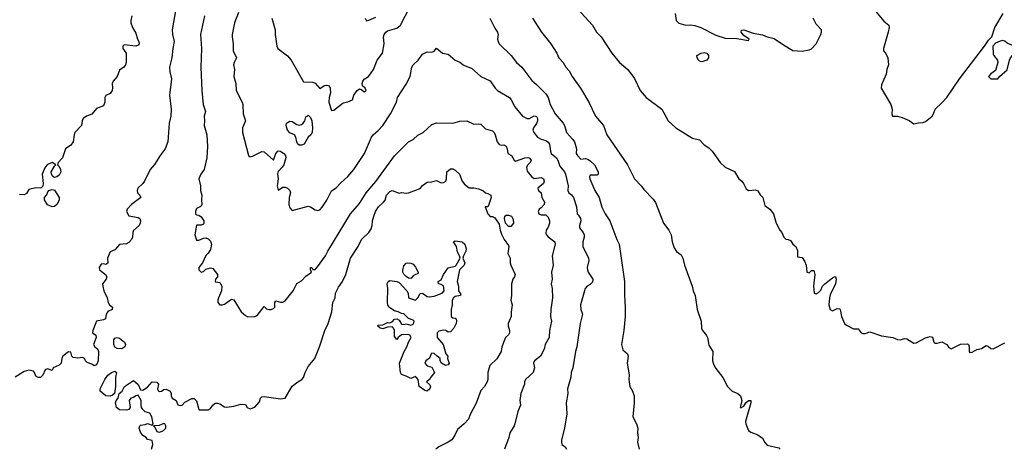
# Model space of a CAD drawing. Header units: metres. Extents: x -51132 to -49532, y -231222 to -229437.
# Tile 74 of 256: x -50173 to -49961, y -231222 to -231130. Entities that reach past the tile are written whole.
import ezdxf

# ---------------------------------------------------------------- set-up
doc = ezdxf.new("R2010")
doc.units = ezdxf.units.M
doc.layers.add('CONTOUR_INDEX', color=1, linetype='Continuous')
doc.layers.add('CONTOUR_INTER', color=3, linetype='Continuous')

msp = doc.modelspace()

# ---------------------------------------------------------------- linework, layer by layer
at = {"layer": 'CONTOUR_INDEX', "elevation": 80}
for points in [[(-50118.39, -231129.26), (-50117.72, -231131.76), (-50117.7, -231132.76), (-50117.37, -231135.26), (-50117.1, -231135.76), (-50115.08, -231137.35), (-50114.27, -231138.26), (-50111.58, -231142.9), (-50109.58, -231142.98), (-50109.08, -231143.22), (-50108.08, -231144.36), (-50107.08, -231143.74), (-50106.58, -231143.64), (-50106.08, -231143.79), (-50105.86, -231144.26), (-50105.83, -231145.26), (-50106.14, -231146.26), (-50106.18, -231147.26), (-50105.58, -231149.09), (-50105.08, -231148.98), (-50103.08, -231147.45), (-50102.08, -231147.2), (-50101.12, -231146.76), (-50100.81, -231145.76), (-50100.08, -231144.78), (-50099.58, -231144.44), (-50099.08, -231144.63), (-50098.58, -231145.03), (-50098.17, -231144.76), (-50098.4, -231144.26), (-50098.92, -231143.76), (-50099.02, -231143.26), (-50098.9, -231142.76), (-50098.58, -231142.36), (-50097.64, -231141.76), (-50097.08, -231140.99), (-50096.58, -231140.24), (-50095.8, -231138.26), (-50094.66, -231136.76), (-50094.3, -231134.76), (-50094.43, -231133.26), (-50094.33, -231132.76), (-50093.95, -231132.26), (-50093.58, -231132.01), (-50091.58, -231131.42), (-50090.81, -231130.76), (-50088.7, -231126.76)], [(-50071.62, -231129.26), (-50070.58, -231131.4), (-50069.97, -231132.26), (-50069.83, -231132.76), (-50069.94, -231133.76), (-50069.86, -231134.26), (-50069.61, -231134.76), (-50067.07, -231137.26), (-50065.92, -231138.76), (-50064.77, -231139.76), (-50062.58, -231142.63), (-50061.58, -231143.46), (-50059.58, -231145.49), (-50059.12, -231146.26), (-50058.65, -231147.76), (-50057.56, -231149.76), (-50055.89, -231151.76), (-50055.59, -231152.26), (-50055.13, -231153.76), (-50053.77, -231155.26), (-50053.46, -231155.76), (-50053.04, -231157.26), (-50053.08, -231158.26), (-50052.8, -231158.76), (-50052.08, -231159.48), (-50051.08, -231159.38), (-50050.58, -231159.49), (-50050.08, -231159.88), (-50049.17, -231160.76), (-50048.38, -231162.26), (-50048.38, -231162.76), (-50048.58, -231162.96), (-50050.08, -231162.94), (-50050.26, -231163.26), (-50050.14, -231163.76), (-50049.1, -231166.26), (-50048.12, -231167.76), (-50047.58, -231169.84), (-50046.87, -231171.26), (-50045.88, -231172.76), (-50044.38, -231176.76), (-50043.86, -231177.76), (-50043.76, -231178.26), (-50042.74, -231185.76), (-50042.73, -231188.76), (-50042.55, -231191.26), (-50042.58, -231193.26), (-50042.85, -231196.26), (-50043.34, -231199.26), (-50043.08, -231200.39), (-50042.05, -231201.26), (-50041.96, -231201.76), (-50042.14, -231203.26), (-50041.74, -231205.76), (-50041.77, -231206.76), (-50041.54, -231208.26), (-50040.98, -231209.26), (-50040.65, -231210.26), (-50040.64, -231211.76), (-50040.94, -231214.76), (-50040.16, -231216.26), (-50039.82, -231217.26), (-50039.9, -231218.26), (-50039.79, -231219.26), (-50039.9, -231220.26), (-50039.53, -231221.76)]]:
    msp.add_lwpolyline(points, dxfattribs=at)
at = {"layer": 'CONTOUR_INTER'}
for points, elevation in [([(-50053.58, -231126.4), (-50049.56, -231130.76), (-50048.7, -231132.26), (-50047.75, -231133.26), (-50045.46, -231136.76), (-50043.78, -231138.76), (-50042.02, -231140.26), (-50040.58, -231142.23), (-50039.33, -231144.76), (-50038.08, -231146.26), (-50034.73, -231148.76), (-50033.31, -231151.26), (-50031.7, -231152.76), (-50028.08, -231155), (-50026.58, -231155.35), (-50025.58, -231156.41), (-50024.58, -231157.05), (-50023.9, -231157.76), (-50022.18, -231160.26), (-50021.08, -231161.22), (-50019.08, -231162.16), (-50018.19, -231163.76), (-50017.54, -231164.26), (-50017.16, -231164.76), (-50016.58, -231165.91), (-50016.08, -231166.23), (-50014.58, -231166.09), (-50014.08, -231166.3), (-50013.58, -231167.18), (-50013, -231167.76), (-50012.58, -231169.42), (-50011.49, -231170.26), (-50010.76, -231171.26), (-50010.16, -231173.26), (-50009.4, -231174.76), (-50008.92, -231175.26), (-50008.52, -231176.26), (-50008.08, -231176.67), (-50007.58, -231176.72), (-50007.08, -231176.94), (-50006.58, -231177.78), (-50005.95, -231178.26), (-50005.58, -231179.1), (-50005.58, -231180.49), (-50004.58, -231180.64), (-50004.08, -231181.4), (-50003.72, -231182.26), (-50003.58, -231183.72), (-50003.08, -231183.88), (-50002.58, -231183.41), (-50002.08, -231183.4), (-50001.87, -231184.26), (-50002.12, -231186.76), (-50001.98, -231188.26), (-50001.58, -231188.38), (-50001.08, -231188.13), (-50000.58, -231187.62), (-50000.2, -231186.76), (-49999.7, -231186.26), (-49998.08, -231184.94), (-49997.58, -231184.71), (-49997.45, -231184.76), (-49997.25, -231185.26), (-49997.45, -231186.26), (-49998.58, -231188.61), (-49998.74, -231189.26), (-49998.88, -231190.76), (-49998.59, -231191.76), (-49998.08, -231192.04), (-49997.08, -231191.56), (-49996.58, -231191.59), (-49996.39, -231191.76), (-49996.1, -231193.26), (-49995.47, -231194.76), (-49995.08, -231195.12), (-49993.58, -231195.93), (-49992.58, -231195.89), (-49991.9, -231196.76), (-49991.58, -231196.94), (-49991.08, -231196.9), (-49990.08, -231196.58), (-49987.58, -231197.44), (-49985.08, -231197.78), (-49984.08, -231198.23), (-49983.5, -231198.26), (-49982.58, -231198.01), (-49982.08, -231198.07), (-49980.58, -231198.97), (-49980.08, -231198.9), (-49978.08, -231197.87), (-49977.08, -231197.58), (-49976.58, -231197.7), (-49976.28, -231198.76), (-49976.08, -231198.98), (-49975.58, -231198.99), (-49974.58, -231198.72), (-49973.55, -231199.26), (-49973.08, -231199.91), (-49972.58, -231200.21), (-49970.58, -231199.23), (-49969.08, -231199.1), (-49968.89, -231199.26), (-49968.7, -231199.76), (-49968.71, -231200.76), (-49968.58, -231201.01), (-49968.08, -231200.92), (-49967.08, -231200.33), (-49966.08, -231200.11), (-49965.08, -231199.5), (-49964.58, -231199.67), (-49964.08, -231200.16), (-49963.58, -231200.21), (-49961.08, -231198.89)], 78), ([(-50139.03, -231127.26), (-50139.78, -231131.76), (-50139.71, -231132.76), (-50139.37, -231134.26), (-50139.68, -231135.76), (-50139.88, -231137.76), (-50140.37, -231139.76), (-50140.3, -231140.76), (-50139.97, -231142.26), (-50140.35, -231145.76), (-50140, -231148.76), (-50140.09, -231150.26), (-50140.48, -231151.76), (-50140.77, -231155.76), (-50141.29, -231157.26), (-50142.41, -231158.76), (-50143.58, -231160.65), (-50144.54, -231161.76), (-50145.76, -231164.26), (-50146.08, -231164.76), (-50147.18, -231165.76), (-50147.35, -231166.26), (-50147.24, -231166.76), (-50146.78, -231167.26), (-50146.55, -231167.76), (-50148.56, -231169.26), (-50149.44, -231170.26), (-50149.58, -231170.76), (-50149.08, -231171.68), (-50147.08, -231172.04), (-50146.76, -231172.26), (-50146.58, -231172.74), (-50146.65, -231173.26), (-50146.89, -231173.76), (-50148.08, -231174.82), (-50148.25, -231175.26), (-50148.29, -231176.26), (-50148.51, -231176.76), (-50149.08, -231177.42), (-50149.58, -231177.7), (-50151.08, -231177.8), (-50152.08, -231178.94), (-50153.08, -231179.36), (-50153.7, -231180.76), (-50153.58, -231181.8), (-50154.08, -231182.1), (-50154.58, -231181.98), (-50155.08, -231182.04), (-50155.46, -231182.76), (-50155.42, -231183.26), (-50154.12, -231184.26), (-50153.84, -231184.76), (-50153.95, -231185.26), (-50154.76, -231186.26), (-50154.69, -231186.76), (-50154.44, -231187.76), (-50153.73, -231189.26), (-50153.54, -231190.26), (-50153.23, -231190.76), (-50152.63, -231191.26), (-50152.7, -231191.76), (-50153.58, -231192.2), (-50154, -231192.76), (-50154.12, -231193.76), (-50154.58, -231193.99), (-50156.08, -231194.25), (-50156.85, -231196.26), (-50156.94, -231196.76), (-50156.22, -231197.26), (-50156.14, -231197.76), (-50156.7, -231199.26), (-50156.39, -231199.76), (-50155.77, -231200.26), (-50155.65, -231200.76), (-50155.66, -231202.76), (-50156.08, -231203.62), (-50156.58, -231203.83), (-50157.08, -231203.51), (-50158.08, -231203.17), (-50158.43, -231202.76), (-50158.64, -231202.26), (-50159.08, -231202.03), (-50160.08, -231202.18), (-50161.08, -231202.05), (-50161.32, -231201.76), (-50161.58, -231200.94), (-50162.08, -231200.87), (-50163.24, -231201.76), (-50163.46, -231202.26), (-50163.64, -231203.26), (-50164.08, -231203.7), (-50165.35, -231204.26), (-50165.58, -231204.88), (-50166.58, -231204.48), (-50167.08, -231204.69), (-50167.58, -231205.87), (-50168.08, -231206.34), (-50168.58, -231206.35), (-50169.08, -231206.05), (-50169.36, -231205.26), (-50169.58, -231204.99), (-50170.58, -231204.79), (-50171.58, -231205.1), (-50173.54, -231206.26)], 83), ([(-50148.43, -231128.76), (-50148.7, -231129.76), (-50148.67, -231130.26), (-50148.34, -231131.26), (-50147.58, -231132.46), (-50147.28, -231133.76), (-50146.97, -231134.26), (-50146.9, -231134.76), (-50147.08, -231135.02), (-50147.58, -231135.27), (-50150.08, -231134.98), (-50150.39, -231135.26), (-50150.4, -231135.76), (-50149.71, -231136.76), (-50149.69, -231138.76), (-50149.82, -231139.26), (-50150.18, -231139.76), (-50151.08, -231140.4), (-50151.63, -231141.76), (-50152.47, -231142.76), (-50152.65, -231143.26), (-50152.6, -231144.26), (-50152.72, -231144.76), (-50153.08, -231145.42), (-50154.08, -231145.88), (-50154.23, -231146.26), (-50154.25, -231147.26), (-50154.58, -231148.07), (-50156.08, -231148.64), (-50157.08, -231149.89), (-50158.22, -231150.26), (-50158.94, -231150.76), (-50159.14, -231151.26), (-50159.29, -231152.26), (-50160.7, -231153.76), (-50160.87, -231154.26), (-50161.03, -231155.76), (-50161.58, -231156.5), (-50162.72, -231157.26), (-50163.38, -231159.26), (-50164.26, -231160.26), (-50164.45, -231160.76), (-50164.08, -231161.06), (-50163.78, -231161.76), (-50163.73, -231162.26), (-50164.08, -231162.94), (-50164.58, -231163.32), (-50165.08, -231163.42), (-50165.39, -231163.26), (-50165.74, -231162.76), (-50165.76, -231162.26), (-50165.08, -231160.98), (-50164.8, -231160.76), (-50165.58, -231160.25), (-50166.58, -231160.64), (-50167.08, -231161.26), (-50167.69, -231162.76), (-50167.48, -231164.76), (-50167.58, -231165.29), (-50168.03, -231165.76), (-50169.08, -231165.65), (-50170.58, -231166.04), (-50171.08, -231166.9), (-50171.58, -231167.17), (-50172.58, -231167.11)], 84), ([(-50132.85, -231128.76), (-50133.7, -231132.76), (-50133.49, -231135.76), (-50133.62, -231139.76), (-50133.43, -231144.76), (-50133.17, -231147.76), (-50132.64, -231149.26), (-50132.92, -231150.26), (-50132.84, -231151.26), (-50132.94, -231152.26), (-50132.4, -231154.26), (-50132.23, -231156.76), (-50132.36, -231159.26), (-50132.93, -231161.76), (-50133.66, -231162.76), (-50134.07, -231163.76), (-50133.72, -231165.26), (-50133.75, -231166.26), (-50133.43, -231167.26), (-50133.52, -231168.26), (-50133.45, -231169.26), (-50133.58, -231169.61), (-50133.78, -231169.76), (-50134.58, -231170.1), (-50134.83, -231170.76), (-50134.8, -231171.26), (-50134.58, -231171.49), (-50134.08, -231171.52), (-50133.58, -231171.88), (-50133, -231172.76), (-50132.98, -231173.26), (-50133.08, -231173.43), (-50133.58, -231173.69), (-50134.58, -231173.69), (-50134.96, -231175.76), (-50134.58, -231176.92), (-50134.08, -231176.92), (-50133.08, -231176.43), (-50132.58, -231176.39), (-50132.08, -231176.61), (-50131.58, -231177.12), (-50131.34, -231177.76), (-50131.58, -231178.92), (-50132.08, -231179.69), (-50132.58, -231180.16), (-50133.28, -231181.76), (-50134.07, -231182.76), (-50134.11, -231183.26), (-50133.58, -231183.76), (-50133.08, -231183.6), (-50132.58, -231183.08), (-50131.58, -231182.81), (-50131.08, -231182.94), (-50130.04, -231184.26), (-50130.08, -231184.76), (-50130.49, -231185.26), (-50130.58, -231185.85), (-50129.58, -231185.98), (-50129.17, -231186.76), (-50129.19, -231187.76), (-50129.89, -231189.26), (-50129.99, -231189.76), (-50130.01, -231190.26), (-50129.58, -231190.77), (-50129.08, -231190.8), (-50128.58, -231190.64), (-50127.08, -231189.56), (-50126.58, -231189.71), (-50125.02, -231192.26), (-50124.08, -231193.05), (-50123.58, -231193.32), (-50122.08, -231193.26), (-50121.58, -231193.05), (-50120.08, -231191.14), (-50119.58, -231191.6), (-50119.08, -231191.75), (-50118.58, -231191.76), (-50118.08, -231191.56), (-50117.8, -231191.26), (-50117.8, -231190.26), (-50117.58, -231189.93), (-50116.58, -231190.19), (-50116.08, -231190.18), (-50115.58, -231189.92), (-50113.85, -231187.76), (-50113.08, -231186.18), (-50112.08, -231185.59), (-50111.08, -231184.63), (-50109.93, -231183.76), (-50110.13, -231183.26), (-50110.14, -231182.76), (-50109.82, -231182.76), (-50109.58, -231183.15), (-50109.08, -231183.18), (-50108.58, -231182.61), (-50106.89, -231180.26), (-50106.42, -231179.26), (-50101.55, -231171.26), (-50099.58, -231169.02), (-50098.14, -231166.76), (-50096.08, -231164.29), (-50092.08, -231158.79), (-50089.08, -231155.8), (-50088.07, -231155.26), (-50087.08, -231154.38), (-50085.95, -231153.76), (-50084.08, -231152.07), (-50083.08, -231151.72), (-50079.58, -231151.76), (-50078.08, -231151.35), (-50076.58, -231151.26), (-50075.08, -231151.98), (-50074.08, -231151.92), (-50073.58, -231152.01), (-50072.58, -231152.99), (-50071.08, -231153.4), (-50070.71, -231153.76), (-50070.46, -231154.26), (-50070.06, -231155.76), (-50069.58, -231156.34), (-50069.08, -231156.51), (-50068.58, -231156.46), (-50068.08, -231156.75), (-50067.88, -231157.26), (-50067.79, -231158.26), (-50066.97, -231158.76), (-50066.43, -231159.76), (-50066.08, -231159.93), (-50064.08, -231159.23), (-50063.58, -231159.14), (-50063.16, -231159.26), (-50062.78, -231159.76), (-50062.95, -231160.26), (-50063.47, -231160.76), (-50063.77, -231161.26), (-50063.58, -231162.12), (-50062.7, -231163.26), (-50062.08, -231163.66), (-50060.58, -231163.42), (-50060.08, -231163.76), (-50059.95, -231164.26), (-50060.08, -231164.76), (-50061.29, -231165.76), (-50061.15, -231166.26), (-50060.62, -231166.76), (-50060.46, -231167.76), (-50059.88, -231168.76), (-50059.96, -231169.26), (-50060.58, -231169.97), (-50061, -231170.26), (-50061.26, -231170.76), (-50061.08, -231171.27), (-50060.58, -231171.46), (-50059.58, -231171.48), (-50059.08, -231171.99), (-50058.81, -231172.76), (-50058.81, -231173.26), (-50059.08, -231174.09), (-50059.55, -231174.76), (-50059.58, -231175.44), (-50059.47, -231175.76), (-50059.08, -231176.18), (-50057.67, -231177.26), (-50057.59, -231177.76), (-50058.26, -231180.26), (-50058.05, -231182.26), (-50058.39, -231183.76), (-50058.26, -231185.26), (-50058.43, -231186.26), (-50058.23, -231187.26), (-50058.15, -231189.26), (-50058.56, -231191.76), (-50058.59, -231193.26), (-50058.35, -231194.26), (-50058.78, -231196.26), (-50058.86, -231197.76), (-50059.74, -231199.26), (-50059.96, -231200.26), (-50060.76, -231201.76), (-50062.06, -231202.76), (-50062.22, -231203.26), (-50062.05, -231204.26), (-50062.35, -231205.26), (-50063.95, -231206.76), (-50064.18, -231207.26), (-50064.21, -231207.76), (-50064.99, -231209.76), (-50065.15, -231211.26), (-50065.06, -231212.26), (-50065.58, -231213.65), (-50066.24, -231216.26), (-50066.39, -231216.76), (-50067.31, -231218.26), (-50067.54, -231219.26), (-50068.47, -231221.76)], 82), ([(-50125.58, -231128.06), (-50126.44, -231130.26), (-50126.96, -231132.76), (-50126.96, -231133.26), (-50126.7, -231134.76), (-50126.74, -231136.26), (-50126.02, -231137.76), (-50126.53, -231138.76), (-50126.64, -231139.26), (-50126.43, -231140.26), (-50126.55, -231141.76), (-50126.14, -231143.26), (-50126.04, -231144.76), (-50124.77, -231147.26), (-50124.65, -231147.76), (-50124.56, -231149.76), (-50124.08, -231151.26), (-50124.71, -231152.76), (-50124.7, -231153.76), (-50123.45, -231158.76), (-50123.08, -231158.98), (-50122.58, -231158.86), (-50120.58, -231157.85), (-50120.08, -231157.97), (-50118.08, -231159.76), (-50117.58, -231158.29), (-50117.08, -231157.75), (-50116.58, -231157.83), (-50115.86, -231158.26), (-50115.46, -231158.76), (-50115.39, -231159.26), (-50115.53, -231159.76), (-50115.86, -231160.76), (-50116.17, -231161.26), (-50117.08, -231162.18), (-50117.23, -231162.76), (-50117.05, -231163.76), (-50117.28, -231165.26), (-50117.08, -231166.16), (-50116.08, -231165.55), (-50115.58, -231165.55), (-50115.08, -231165.7), (-50114.58, -231166.21), (-50114.44, -231166.76), (-50114.67, -231167.76), (-50114.75, -231169.26), (-50114.58, -231169.97), (-50114.08, -231170.49), (-50110.58, -231169.61), (-50110.08, -231169.75), (-50109.08, -231170.36), (-50108.58, -231170.49), (-50108.08, -231170.37), (-50107.58, -231169.83), (-50106.58, -231168.32), (-50105.58, -231166.32), (-50104.58, -231165.69), (-50103.58, -231164.58), (-50102.07, -231163.26), (-50100.78, -231161.76), (-50098.53, -231158.26), (-50097.05, -231154.76), (-50096.68, -231154.26), (-50095.58, -231153.37), (-50094.58, -231152.26), (-50092.94, -231149.76), (-50091.68, -231147.26), (-50091.47, -231146.26), (-50089.58, -231143.39), (-50088.73, -231141.76), (-50088.37, -231139.76), (-50088.11, -231139.26), (-50086.97, -231138.26), (-50086.08, -231137), (-50085.08, -231136.47), (-50084.08, -231136.54), (-50083.58, -231136.32), (-50083.08, -231135.73), (-50081.79, -231136.76), (-50080.58, -231137), (-50079.08, -231138.3), (-50078.08, -231138.69), (-50077.35, -231139.26), (-50076.58, -231139.66), (-50075.58, -231140), (-50073.58, -231141.78), (-50071.58, -231142.71), (-50070.46, -231144.26), (-50069.96, -231144.76), (-50067.43, -231146.26), (-50067.04, -231146.76), (-50066.27, -231148.26), (-50064.58, -231150.29), (-50063.58, -231150.78), (-50063.08, -231150.77), (-50062.08, -231150.18), (-50061.58, -231150.36), (-50061.36, -231150.76), (-50061.4, -231151.26), (-50061.58, -231151.88), (-50062.22, -231152.76), (-50062.36, -231153.26), (-50062.15, -231153.76), (-50061.39, -231154.76), (-50060.58, -231155.21), (-50059.58, -231155.48), (-50059.08, -231155.84), (-50058.83, -231156.26), (-50058.6, -231157.76), (-50058.42, -231158.26), (-50057.33, -231159.26), (-50057.03, -231159.76), (-50056.58, -231161.02), (-50055.61, -231162.26), (-50055.37, -231162.76), (-50054.81, -231165.26), (-50054.91, -231166.26), (-50054.68, -231166.76), (-50054.08, -231167.13), (-50053.64, -231167.76), (-50053.04, -231169.76), (-50052.86, -231171.26), (-50052.58, -231171.52), (-50052.15, -231172.26), (-50052.06, -231172.76), (-50052.36, -231173.76), (-50052.39, -231174.26), (-50051.58, -231175.25), (-50051.36, -231175.76), (-50051.35, -231176.26), (-50051.67, -231177.26), (-50051.67, -231178.26), (-50050.44, -231180.76), (-50050.35, -231181.26), (-50050.71, -231182.76), (-50050.68, -231183.26), (-50050.5, -231183.76), (-50049.49, -231185.26), (-50049.58, -231185.93), (-50050.08, -231186.41), (-50050.75, -231186.76), (-50051.12, -231187.26), (-50052.15, -231190.76), (-50052.08, -231191.75), (-50051.73, -231192.76), (-50052.21, -231194.76), (-50052.94, -231199.76), (-50053.23, -231200.76), (-50053.77, -231204.26), (-50054.18, -231205.26), (-50054.26, -231206.26), (-50054.92, -231208.76), (-50054.9, -231209.76), (-50055.22, -231211.76), (-50055.08, -231214.12), (-50055.61, -231217.26), (-50056.24, -231219.76), (-50056.27, -231220.26), (-50056.14, -231220.76), (-50055.46, -231221.26), (-50055.15, -231221.76)], 81), ([(-50098.38, -231129.26), (-50098.08, -231129.81), (-50097.58, -231129.72), (-50096.08, -231129.05)], 79), ([(-50031.83, -231128.26), (-50031.59, -231129.76), (-50031.08, -231130.32), (-50029.58, -231130.73), (-50028.58, -231130.68), (-50027.58, -231130.84), (-50026.34, -231131.26), (-50023.08, -231132.91), (-50021.08, -231133.52), (-50018.58, -231133.64), (-50016.08, -231134.08), (-50015.96, -231133.76), (-50017.08, -231132.97), (-50017.66, -231132.26), (-50017.58, -231131.81), (-50017.08, -231131.77), (-50015.08, -231132.48), (-50013.08, -231132.84), (-50012.08, -231133.25), (-50010.58, -231133.62), (-50008.58, -231135), (-50006.58, -231136.17), (-50004.58, -231136.34), (-50003.08, -231136.06), (-50002.58, -231135.84), (-50001.58, -231134.77), (-50000.57, -231132.76), (-50000.39, -231132.26), (-50000.43, -231131.76), (-50001.58, -231130.55), (-50002.24, -231129.26)], 77), ([(-49988.85, -231127.76), (-49987.08, -231129.93), (-49985.99, -231130.76), (-49985.91, -231131.26), (-49986.12, -231132.26), (-49987.11, -231135.76), (-49987.1, -231136.26), (-49986.58, -231136.83), (-49986.22, -231137.76), (-49986.05, -231139.26), (-49986.42, -231140.26), (-49986.54, -231141.26), (-49987.58, -231143.58), (-49987.59, -231144.26), (-49985.52, -231147.76), (-49985.25, -231148.76), (-49985.34, -231149.76), (-49985.19, -231150.26), (-49984.08, -231150.26), (-49983.08, -231150.58), (-49981.58, -231151.18), (-49980.58, -231151.96), (-49979.58, -231151.71), (-49978.58, -231151.66), (-49978.08, -231151.45), (-49976.67, -231150.26), (-49976.36, -231149.76), (-49976.06, -231148.76), (-49974.58, -231147.46), (-49973.5, -231146.26), (-49970.79, -231142.26), (-49965.43, -231135.26), (-49964.58, -231133.95), (-49963.88, -231133.26), (-49963.22, -231131.26), (-49961.4, -231128.26)], 77), ([(-50062.43, -231129.26), (-50060.54, -231132.26), (-50058.55, -231134.76), (-50057.26, -231136.76), (-50056.8, -231137.76), (-50055.91, -231138.76), (-50055.32, -231139.76), (-50054.58, -231140.58), (-50053.92, -231141.76), (-50052.13, -231144.26), (-50050.34, -231147.26), (-50048.97, -231150.26), (-50047.19, -231152.26), (-50046.49, -231154.26), (-50042.06, -231160.76), (-50040.55, -231163.76), (-50039.14, -231165.26), (-50038.58, -231166.04), (-50036.58, -231168.1), (-50036.08, -231168.79), (-50034.33, -231173.26), (-50033.2, -231174.76), (-50032.69, -231175.76), (-50032.46, -231177.26), (-50032.08, -231178.57), (-50031.58, -231179.31), (-50030.58, -231180.03), (-50030.19, -231180.76), (-50029.84, -231182.26), (-50028.17, -231186.76), (-50027.95, -231187.76), (-50027.55, -231188.76), (-50027.1, -231191.76), (-50026.26, -231194.26), (-50026.16, -231195.76), (-50025.96, -231196.26), (-50025.08, -231197.34), (-50024.9, -231197.76), (-50024.58, -231199.41), (-50023.77, -231200.76), (-50023.8, -231202.76), (-50023.58, -231203.49), (-50023.08, -231204.44), (-50021.58, -231206.37), (-50020.58, -231208.31), (-50019.58, -231209.28), (-50018.42, -231209.76), (-50017.84, -231210.26), (-50017.56, -231211.26), (-50017.9, -231212.76), (-50017.58, -231212.82), (-50017.08, -231212.49), (-50016.69, -231211.76), (-50016.11, -231211.26), (-50015.58, -231211.26), (-50015.56, -231211.76), (-50016.71, -231215.76), (-50016.64, -231216.26), (-50016.06, -231217.76), (-50015.58, -231218.11), (-50014.08, -231218.68), (-50013.08, -231219.4), (-50012.58, -231220.3), (-50012.08, -231220.89), (-50009.58, -231221.46), (-50009.36, -231221.76)], 79), ([(-49962.08, -231134.22), (-49963.08, -231134.62), (-49963.68, -231135.26), (-49963.58, -231136.9), (-49963.46, -231137.26), (-49962.68, -231138.26), (-49962.58, -231138.76), (-49963.08, -231140.49), (-49964.08, -231141.22), (-49964.6, -231141.76), (-49964.08, -231142.31), (-49962.58, -231142.28), (-49962.23, -231141.76), (-49960.58, -231140.35), (-49960.04, -231138.26), (-49959.82, -231137.76), (-49959.02, -231136.76), (-49958.92, -231135.76), (-49959.08, -231135.24), (-49960.58, -231134.64), (-49961.08, -231134.16), (-49961.58, -231134.05), (-49962.08, -231134.22)], 77), ([(-50026.25, -231136.76), (-50025.58, -231136.63), (-50025.07, -231136.76), (-50024.7, -231137.26), (-50024.68, -231137.76), (-50025.03, -231138.26), (-50026.08, -231138.62), (-50026.58, -231138.46), (-50026.81, -231138.26), (-50027.14, -231137.76), (-50027.18, -231137.26), (-50026.25, -231136.76)], 78), ([(-50110.86, -231150.26), (-50110.58, -231150.08), (-50110.38, -231150.26), (-50110.08, -231150.56), (-50109.81, -231151.26), (-50109.65, -231152.76), (-50109.76, -231153.76), (-50110.05, -231154.26), (-50110.62, -231154.76), (-50111.5, -231156.26), (-50112.08, -231156.53), (-50112.58, -231156.5), (-50112.86, -231156.26), (-50113.08, -231155.78), (-50113.28, -231154.76), (-50113.58, -231154.32), (-50114.58, -231153.85), (-50115.02, -231153.26), (-50115.34, -231152.26), (-50115.24, -231151.76), (-50114.58, -231151.33), (-50114.08, -231151.44), (-50113.08, -231152.1), (-50112.58, -231152.24), (-50112.08, -231152.06), (-50111.69, -231151.76), (-50111.35, -231151.26), (-50111.08, -231150.45), (-50110.86, -231150.26)], 81), ([(-50144.26, -231221.76), (-50143.96, -231220.76), (-50144.08, -231219.89), (-50145.08, -231219.67), (-50145.41, -231219.26), (-50146.08, -231218.81), (-50146.58, -231218.06), (-50146.87, -231217.26), (-50146.78, -231216.76), (-50146.58, -231216.6), (-50145.58, -231216.47), (-50145.08, -231216.24), (-50144.08, -231216.61), (-50143.9, -231216.26), (-50144.14, -231214.76), (-50144.58, -231214.02), (-50145.58, -231213.72), (-50146.08, -231213.24), (-50146.36, -231212.76), (-50146.48, -231212.26), (-50146.49, -231211.26), (-50147.08, -231210.15), (-50147.58, -231210.27), (-50148.08, -231210.62), (-50148.71, -231210.76), (-50149.05, -231211.26), (-50148.81, -231212.76), (-50149.08, -231213.22), (-50149.58, -231213.37), (-50151.08, -231213.31), (-50151.75, -231212.76), (-50151.99, -231211.76), (-50151.8, -231211.26), (-50151.42, -231210.76), (-50151.18, -231209.76), (-50150.56, -231209.26), (-50150.02, -231208.26), (-50148.08, -231207.02), (-50147.08, -231207.85), (-50146.58, -231208.98), (-50146.08, -231209.04), (-50145.08, -231208.42), (-50144.08, -231207.28), (-50143.08, -231207.36), (-50142.76, -231207.76), (-50142.95, -231208.76), (-50142.76, -231209.26), (-50142.58, -231209.38), (-50142.08, -231209.27), (-50141.58, -231208.96), (-50141.08, -231208.89), (-50140.25, -231209.26), (-50140.02, -231209.76), (-50140.01, -231210.26), (-50139.8, -231210.76), (-50138.92, -231211.26), (-50138.58, -231212.24), (-50138.08, -231212.33), (-50137.66, -231212.26), (-50137.08, -231211.67), (-50135.58, -231210.88), (-50135.08, -231210.84), (-50134.58, -231211.35), (-50134.08, -231213.25), (-50133.99, -231213.26), (-50132.07, -231213.26), (-50131.58, -231213.03), (-50131.08, -231212.26), (-50130.58, -231211.89), (-50130.08, -231211.86), (-50129.58, -231212.01), (-50128.58, -231212.63), (-50128.08, -231212.75), (-50126.58, -231212.51), (-50125.08, -231212.08), (-50124.08, -231212.15), (-50123.7, -231212.76), (-50123.08, -231213.1), (-50122.08, -231212.7), (-50121.08, -231211.57), (-50120.88, -231210.76), (-50120.58, -231210.49), (-50120.08, -231210.43), (-50116.58, -231210.95), (-50115.58, -231210.76), (-50114.08, -231208.2), (-50112.85, -231207.26), (-50111.96, -231206.76), (-50111.58, -231206.33), (-50111.23, -231205.26), (-50110.58, -231203.98), (-50109.19, -231202.26), (-50108.17, -231199.76), (-50107.06, -231196.26), (-50106.33, -231194.76), (-50105.54, -231192.26), (-50105.31, -231190.26), (-50104.83, -231189.26), (-50104.77, -231188.26), (-50104.08, -231186.96), (-50103.24, -231185.76), (-50102.55, -231184.26), (-50101.55, -231180.76), (-50099.89, -231178.26), (-50099.14, -231176.76), (-50097.58, -231175.28), (-50097.08, -231174.45), (-50096.85, -231173.76), (-50096.77, -231172.76), (-50096.52, -231171.76), (-50096.14, -231170.76), (-50095.51, -231169.76), (-50094.41, -231168.76), (-50094.08, -231168.28), (-50093.81, -231167.26), (-50093.08, -231166.43), (-50092.58, -231166.25), (-50091.08, -231166.78), (-50090.58, -231166.66), (-50089.58, -231166.81), (-50089.05, -231166.76), (-50086.58, -231165.82), (-50086.08, -231165.18), (-50085.08, -231164.44), (-50084.08, -231164.4), (-50083.08, -231164.12), (-50082.08, -231164.56), (-50081.58, -231164.53), (-50081.04, -231164.26), (-50080.9, -231163.76), (-50080.82, -231162.26), (-50080.08, -231161.6), (-50079.58, -231161.57), (-50079.08, -231161.88), (-50078.15, -231162.76), (-50077.57, -231164.26), (-50077.08, -231164.85), (-50076.08, -231165.63), (-50075.08, -231165.63), (-50074.08, -231165.87), (-50073.15, -231166.26), (-50072.58, -231166.74), (-50072.08, -231166.86), (-50071.41, -231167.26), (-50071.31, -231167.76), (-50071.83, -231169.26), (-50072.08, -231169.71), (-50072.62, -231169.76), (-50072.05, -231171.26), (-50071.58, -231171.78), (-50071.08, -231171.8), (-50070.58, -231172.07), (-50069.58, -231173.49), (-50069.38, -231174.76), (-50069.08, -231175.58), (-50068.55, -231176.76), (-50067.58, -231178.02), (-50067.52, -231178.26), (-50067.73, -231179.76), (-50067.26, -231180.76), (-50067.24, -231181.76), (-50067.09, -231182.26), (-50066.17, -231184.26), (-50066.33, -231184.76), (-50066.71, -231185.26), (-50067, -231186.26), (-50066.97, -231188.76), (-50067.12, -231189.76), (-50066.82, -231190.76), (-50067.03, -231192.26), (-50067.04, -231193.26), (-50067.66, -231194.76), (-50067.69, -231195.26), (-50067.42, -231196.26), (-50067.42, -231196.76), (-50067.58, -231197.17), (-50068.25, -231197.76), (-50069.03, -231199.76), (-50069.18, -231200.76), (-50070.08, -231202.33), (-50071.6, -231203.76), (-50072.06, -231205.26), (-50072.06, -231206.76), (-50072.21, -231207.26), (-50072.73, -231208.26), (-50073.58, -231209.16), (-50074.58, -231211.88), (-50075.87, -231214.26), (-50076.23, -231215.26), (-50077.13, -231216.26), (-50078.58, -231217.54), (-50079.15, -231218.76), (-50079.78, -231219.76), (-50080.53, -231220.26), (-50082.58, -231221.23), (-50083.23, -231221.76)], 83), ([(-50166.32, -231166.26), (-50165.58, -231166.04), (-50165.08, -231166.14), (-50164.07, -231167.76), (-50164.04, -231168.26), (-50164.25, -231168.76), (-50164.59, -231169.26), (-50165.08, -231169.64), (-50165.58, -231169.72), (-50166.58, -231169.3), (-50167.24, -231168.26), (-50167.2, -231167.76), (-50166.77, -231167.26), (-50166.32, -231166.26)], 84), ([(-50068.4, -231171.76), (-50068.08, -231171.53), (-50067.58, -231171.51), (-50066.96, -231171.76), (-50066.58, -231172.48), (-50066.51, -231173.26), (-50067.08, -231173.98), (-50067.58, -231173.99), (-50068.27, -231173.26), (-50068.5, -231172.26), (-50068.4, -231171.76)], 83), ([(-50079.42, -231177.26), (-50079.08, -231177.01), (-50077.58, -231177.27), (-50076.97, -231177.76), (-50076.67, -231178.76), (-50076.74, -231179.26), (-50077.28, -231180.26), (-50077.38, -231180.76), (-50076.95, -231181.76), (-50077.1, -231182.26), (-50078.1, -231183.26), (-50078.63, -231185.76), (-50078.37, -231186.76), (-50078.36, -231187.76), (-50078.08, -231188.17), (-50077.89, -231188.26), (-50077.88, -231188.76), (-50079.08, -231188.95), (-50079.43, -231189.26), (-50079.67, -231189.76), (-50079.68, -231190.76), (-50079.91, -231191.76), (-50079.89, -231193.26), (-50079.58, -231193.53), (-50079.08, -231193.59), (-50078.88, -231193.76), (-50078.74, -231194.26), (-50078.85, -231194.76), (-50079.36, -231195.76), (-50080.08, -231196.57), (-50080.58, -231196.62), (-50081.08, -231196.25), (-50081.58, -231196.18), (-50082.58, -231196.38), (-50082.91, -231196.76), (-50082.89, -231197.76), (-50081.61, -231199.26), (-50081.08, -231201.31), (-50080.64, -231201.76), (-50080.72, -231202.26), (-50080.36, -231203.26), (-50080.58, -231203.65), (-50081.15, -231203.76), (-50081.99, -231203.26), (-50082.28, -231202.76), (-50082.31, -231202.26), (-50082.9, -231201.76), (-50083.58, -231201.23), (-50084.08, -231201.11), (-50084.22, -231201.26), (-50084.58, -231202.2), (-50085.39, -231202.76), (-50085.55, -231203.26), (-50085.08, -231203.88), (-50084.08, -231204.17), (-50083.51, -231205.26), (-50084.3, -231206.26), (-50084.58, -231206.8), (-50085.21, -231207.26), (-50084.58, -231207.84), (-50084.37, -231208.26), (-50084.51, -231208.76), (-50085.08, -231209.26), (-50085.58, -231209.12), (-50086.78, -231208.26), (-50087.02, -231206.76), (-50087.46, -231206.26), (-50087.58, -231206.17), (-50088.58, -231206.6), (-50089.58, -231206.05), (-50090.58, -231205.73), (-50090.76, -231205.26), (-50091, -231203.26), (-50090.01, -231200.76), (-50089.44, -231199.76), (-50089.11, -231198.76), (-50088.5, -231197.76), (-50088.8, -231197.26), (-50089.08, -231197.12), (-50090.58, -231197.23), (-50091.32, -231197.76), (-50091.58, -231198.17), (-50092.08, -231197.53), (-50092.11, -231196.26), (-50092.3, -231195.76), (-50092.58, -231195.45), (-50093.58, -231195.54), (-50094.58, -231195.88), (-50095.13, -231195.76), (-50095.71, -231195.26), (-50095.58, -231195.13), (-50094.58, -231195.02), (-50093.58, -231194.56), (-50093.08, -231194.6), (-50092.58, -231194.41), (-50092.08, -231193.87), (-50091.58, -231193.79), (-50091.08, -231194.06), (-50090.58, -231194.94), (-50090.08, -231194.97), (-50089.58, -231194.81), (-50088.58, -231195.13), (-50088.08, -231194.93), (-50087.97, -231194.76), (-50087.86, -231194.26), (-50088.08, -231194.03), (-50089.08, -231193.67), (-50090.08, -231192.7), (-50090.58, -231192.65), (-50091.26, -231192.26), (-50092.08, -231192.08), (-50093.31, -231191.26), (-50093.52, -231190.76), (-50093.55, -231190.26), (-50093.48, -231187.26), (-50093.65, -231186.26), (-50093.47, -231185.76), (-50093.08, -231185.54), (-50091.58, -231185.77), (-50091.08, -231185.97), (-50089.4, -231187.76), (-50089.14, -231188.26), (-50089.08, -231189.26), (-50087.58, -231189.78), (-50087.1, -231189.26), (-50086.58, -231188.3), (-50086.08, -231188.26), (-50085.08, -231188.95), (-50084.58, -231189.08), (-50083.58, -231188.94), (-50081.83, -231188.26), (-50081.43, -231187.76), (-50081.58, -231186.71), (-50082.08, -231186.41), (-50082.67, -231186.26), (-50082.74, -231185.76), (-50082.08, -231185.41), (-50081.54, -231184.26), (-50080.58, -231182.8), (-50079.08, -231182.48), (-50078.84, -231182.26), (-50078.02, -231180.76), (-50078.12, -231180.26), (-50078.58, -231179.4), (-50078.78, -231178.26), (-50079.42, -231177.26)], 84), ([(-50089.2, -231181.76), (-50088.58, -231181.84), (-50088.08, -231182.06), (-50087.58, -231182.7), (-50087.01, -231183.76), (-50087.08, -231184.14), (-50087.58, -231184.25), (-50088.08, -231184.55), (-50088.58, -231185.1), (-50089.08, -231185.03), (-50089.58, -231184.68), (-50090.08, -231184.2), (-50090.26, -231183.76), (-50090.3, -231183.26), (-50090.08, -231182.41), (-50089.58, -231181.84), (-50089.2, -231181.76)], 84), ([(-50152.3, -231198.26), (-50152.08, -231197.94), (-50151.58, -231197.76), (-50151.08, -231197.9), (-50150.07, -231198.76), (-50149.8, -231199.26), (-50149.95, -231199.76), (-50150.58, -231200.2), (-50151.58, -231200.12), (-50152.08, -231199.87), (-50152.34, -231199.26), (-50152.3, -231198.26)], 83), ([(-50152.84, -231205.26), (-50152.08, -231204.98), (-50151.76, -231205.26), (-50152, -231206.26), (-50151.98, -231208.26), (-50152.09, -231209.26), (-50152.22, -231209.76), (-50152.58, -231210.18), (-50153.08, -231210.33), (-50154.08, -231210.27), (-50155.24, -231209.26), (-50155.29, -231208.76), (-50154.26, -231206.76), (-50153.58, -231205.89), (-50152.84, -231205.26)], 83), ([(-50141.58, -231216.21), (-50142.58, -231216.66), (-50143.78, -231216.76), (-50143.58, -231216.85), (-50143.08, -231217.95), (-50142.58, -231218.08), (-50142.08, -231217.94), (-50141.7, -231217.76), (-50141.2, -231217.26), (-50141.15, -231216.76), (-50141.36, -231216.26), (-50141.58, -231216.21)], 83)]:
    msp.add_lwpolyline(points, dxfattribs=dict(at, elevation=elevation))

doc.saveas('drawing.dxf')
